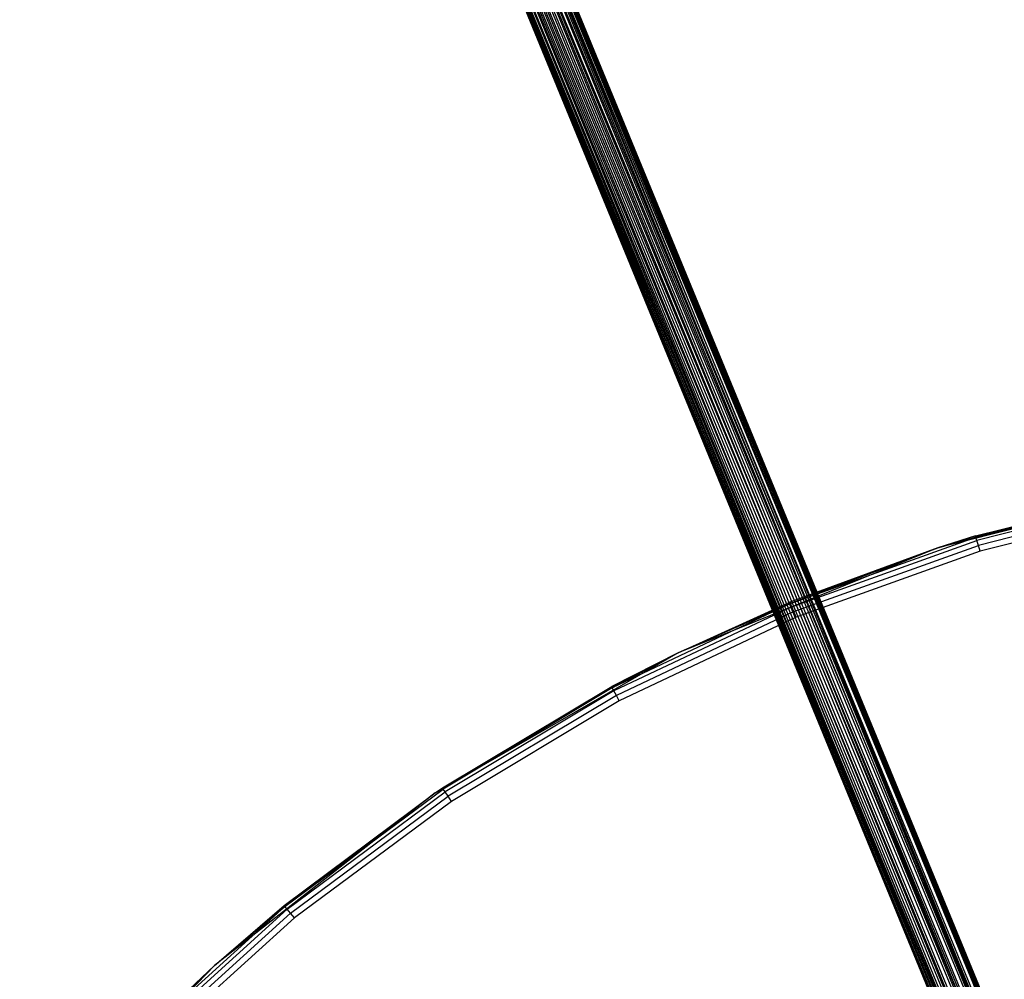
# Model space of a CAD drawing. Extents: x 3 to 49, y 3 to 103.
# Tile 62 of 101: x 16.46 to 22.59, y 35.24 to 41.21. Entities that reach past the tile are written whole.
import ezdxf

# ---------------------------------------------------------------- set-up
doc = ezdxf.new("R2010")
doc.units = 0
doc.header["$LTSCALE"] = 2.54
doc.layers.get('0').update_dxf_attribs({"linetype": 'CONTINUOUS'})

# ---------------------------------------------------------------- blocks, each defined once
blk = doc.blocks.new('HOTEL-MOOD-11782-11790_STL')
at = {"color": 0}
for p, q in [((17.6608, 46.5008, 126.0171), (25.0709, 28.5793, 126.0042)), ((17.6608, 46.5008, 126.0171), (25.0709, 28.5793, 126.0042)), ((17.6608, 46.5008, 126.0171), (25.0064, 28.5527, 126.0214)), ((25.0396, 28.5664, 125.7258), (17.6608, 46.5008, 125.7258)), ((17.6608, 46.5008, 125.7258), (25.0984, 28.5906, 125.7591)), ((17.6608, 46.5008, 125.7258), (25.0984, 28.5906, 125.7591)), ((25.0396, 28.5664, 125.7258), (17.6608, 46.5008, 125.7258)), ((17.6608, 46.5008, 126.0171), (25.0064, 28.5527, 126.0214)), ((17.6921, 46.5137, 126.0042), (25.0709, 28.5793, 126.0042)), ((17.6921, 46.5137, 126.0042), (25.0709, 28.5793, 126.0042)), ((17.6921, 46.5137, 125.7386), (25.0984, 28.5906, 125.7591)), ((17.6921, 46.5137, 125.7386), (25.0984, 28.5906, 125.7591)), ((25.0709, 28.5793, 126.0042), (17.7196, 46.525, 125.9837)), ((25.0709, 28.5793, 126.0042), (17.7196, 46.525, 125.9837)), ((17.7196, 46.525, 125.7591), (25.0984, 28.5906, 125.7591)), ((17.7196, 46.525, 125.7591), (25.0984, 28.5906, 125.7591)), ((17.7196, 46.525, 125.7591), (25.1361, 28.6061, 125.8182)), ((17.7196, 46.525, 125.7591), (25.1361, 28.6061, 125.8182)), ((25.0709, 28.5793, 126.0042), (17.7418, 46.5341, 125.9566)), ((25.0709, 28.5793, 126.0042), (17.7418, 46.5341, 125.9566)), ((25.1206, 28.5997, 125.9566), (17.7418, 46.5341, 125.9566)), ((25.1206, 28.5997, 125.9566), (17.7418, 46.5341, 125.9566)), ((17.7418, 46.5341, 125.7862), (25.1361, 28.6061, 125.8182)), ((17.7418, 46.5341, 125.7862), (25.1361, 28.6061, 125.8182)), ((25.1206, 28.5997, 125.9566), (17.7573, 46.5405, 125.9246)), ((25.1206, 28.5997, 125.9566), (17.7573, 46.5405, 125.9246)), ((25.1441, 28.6094, 125.8895), (17.7573, 46.5405, 125.9246)), ((25.1441, 28.6094, 125.8895), (17.7573, 46.5405, 125.9246)), ((25.1361, 28.6061, 125.8182), (17.7573, 46.5405, 125.8182)), ((17.7573, 46.5405, 125.8182), (25.1451, 28.6098, 125.8714)), ((17.7573, 46.5405, 125.8182), (25.1451, 28.6098, 125.8714)), ((25.1361, 28.6061, 125.8182), (17.7573, 46.5405, 125.8182)), ((25.1441, 28.6094, 125.8895), (17.7653, 46.5438, 125.8895)), ((17.7653, 46.5438, 125.8533), (25.1451, 28.6098, 125.8714)), ((17.7653, 46.5438, 125.8533), (25.1451, 28.6098, 125.8714)), ((17.7653, 46.5438, 125.8533), (25.1441, 28.6094, 125.8895)), ((17.7653, 46.5438, 125.8533), (25.1441, 28.6094, 125.8895)), ((25.1441, 28.6094, 125.8895), (17.7653, 46.5438, 125.8895)), ((17.7663, 46.5442, 125.8714), (25.1441, 28.6094, 125.8895)), ((17.7663, 46.5442, 125.8714), (25.1441, 28.6094, 125.8895)), ((24.9144, 28.5149, 125.7591), (17.4979, 46.4338, 125.8182)), ((24.9144, 28.5149, 125.7591), (17.4979, 46.4338, 125.8182)), ((24.8767, 28.4994, 125.8182), (17.4979, 46.4338, 125.8182)), ((24.8767, 28.4994, 125.8182), (17.4979, 46.4338, 125.8182)), ((24.8687, 28.4961, 125.8895), (17.4979, 46.4338, 125.9246)), ((24.8687, 28.4961, 125.8895), (17.4979, 46.4338, 125.9246)), ((24.8923, 28.5058, 125.9566), (17.4979, 46.4338, 125.9246)), ((24.8923, 28.5058, 125.9566), (17.4979, 46.4338, 125.9246)), ((24.9144, 28.5149, 125.7591), (17.5135, 46.4402, 125.7862)), ((24.9144, 28.5149, 125.7591), (17.5135, 46.4402, 125.7862)), ((24.8923, 28.5058, 125.9566), (17.5135, 46.4402, 125.9566)), ((24.8923, 28.5058, 125.9566), (17.5135, 46.4402, 125.9566)), ((17.5356, 46.4493, 125.7591), (24.9144, 28.5149, 125.7591)), ((17.5356, 46.4493, 125.7591), (24.9144, 28.5149, 125.7591)), ((17.5356, 46.4493, 125.9837), (24.8923, 28.5058, 125.9566)), ((17.5356, 46.4493, 125.9837), (24.8923, 28.5058, 125.9566)), ((17.5632, 46.4606, 125.7386), (24.9144, 28.5149, 125.7591)), ((17.5632, 46.4606, 125.7386), (24.9144, 28.5149, 125.7591)), ((17.5632, 46.4606, 125.7386), (24.9732, 28.5391, 125.7258)), ((17.5632, 46.4606, 125.7386), (24.9732, 28.5391, 125.7258)), ((17.5632, 46.4606, 126.0042), (24.942, 28.5262, 126.0042)), ((17.5632, 46.4606, 126.0042), (24.942, 28.5262, 126.0042)), ((17.5632, 46.4606, 126.0042), (24.8923, 28.5058, 125.9566)), ((17.5632, 46.4606, 126.0042), (24.8923, 28.5058, 125.9566)), ((17.5944, 46.4735, 125.7258), (24.9732, 28.5391, 125.7258)), ((17.5944, 46.4735, 125.7258), (24.9732, 28.5391, 125.7258)), ((17.5944, 46.4735, 125.7258), (25.0396, 28.5664, 125.7258)), ((17.5944, 46.4735, 125.7258), (25.0396, 28.5664, 125.7258)), ((17.5944, 46.4735, 126.0171), (25.0064, 28.5527, 126.0214)), ((17.5944, 46.4735, 126.0171), (25.0064, 28.5527, 126.0214)), ((17.5944, 46.4735, 126.0171), (24.942, 28.5262, 126.0042)), ((17.5944, 46.4735, 126.0171), (24.942, 28.5262, 126.0042)), ((17.6276, 46.4872, 125.7214), (25.0396, 28.5664, 125.7258)), ((17.6276, 46.4872, 125.7214), (25.0396, 28.5664, 125.7258)), ((17.6276, 46.4872, 126.0214), (25.0064, 28.5527, 126.0214)), ((17.6276, 46.4872, 126.0214), (25.0064, 28.5527, 126.0214)), ((24.8687, 28.4961, 125.8895), (17.4899, 46.4305, 125.8533)), ((24.8687, 28.4961, 125.8895), (17.4899, 46.4305, 125.8895)), ((24.8767, 28.4994, 125.8182), (17.4899, 46.4305, 125.8533)), ((24.8767, 28.4994, 125.8182), (17.4899, 46.4305, 125.8533)), ((24.8687, 28.4961, 125.8895), (17.4899, 46.4305, 125.8533)), ((24.8687, 28.4961, 125.8895), (17.4899, 46.4305, 125.8895)), ((23.8692, 38.3511, 0.118), (22.1771, 37.9292, 0.118)), ((23.8692, 38.3511, 0.118), (22.1771, 37.9292, 0.118)), ((23.6012, 38.3008, 3.018), (22.1771, 37.9292, 0.118)), ((23.6012, 38.3008, 3.018), (22.1771, 37.9292, 0.118)), ((22.4113, 38.0027, 3.018), (23.6012, 38.3008, 3.018)), ((22.4113, 38.0027, 3.018), (23.6012, 38.3008, 3.018)), ((23.6027, 38.2933, 3.0563), (22.4135, 37.9955, 3.0563)), ((23.6027, 38.2933, 3.0563), (22.4135, 37.9955, 3.0563)), ((23.6069, 38.2721, 3.0887), (22.4198, 37.9747, 3.0887)), ((23.6069, 38.2721, 3.0887), (22.4198, 37.9747, 3.0887)), ((23.6132, 38.2403, 3.1104), (22.4292, 37.9437, 3.1104)), ((23.6132, 38.2403, 3.1104), (22.4292, 37.9437, 3.1104)), ((23.6207, 38.2027, 3.118), (22.4403, 37.9071, 3.118)), ((23.6207, 38.2027, 3.118), (22.4403, 37.9071, 3.118)), ((21.2592, 37.5825, 3.0563), (22.4135, 37.9955, 3.0563)), ((21.2592, 37.5825, 3.0563), (22.4135, 37.9955, 3.0563)), ((22.1771, 37.9292, 3.018), (22.4113, 38.0027, 3.018)), ((22.4113, 38.0027, 3.018), (22.1771, 37.9292, 0.118)), ((22.4113, 38.0027, 3.018), (22.1771, 37.9292, 0.118)), ((22.1771, 37.9292, 3.018), (22.4113, 38.0027, 3.018)), ((22.1771, 37.9292, 3.018), (22.4135, 37.9955, 3.0563)), ((22.1771, 37.9292, 3.018), (22.4135, 37.9955, 3.0563)), ((22.4135, 37.9955, 3.0563), (22.4113, 38.0027, 3.018)), ((22.4135, 37.9955, 3.0563), (22.4113, 38.0027, 3.018)), ((22.4198, 37.9747, 3.0887), (22.4135, 37.9955, 3.0563)), ((22.4198, 37.9747, 3.0887), (22.4135, 37.9955, 3.0563)), ((22.1771, 37.9292, 0.118), (20.5602, 37.2759, 0.118)), ((22.1771, 37.9292, 0.118), (20.5602, 37.2759, 0.118)), ((22.1771, 37.9292, 0.118), (21.2563, 37.5895, 3.018)), ((21.2563, 37.5895, 3.018), (22.1771, 37.9292, 3.018)), ((22.1771, 37.9292, 0.118), (21.2563, 37.5895, 3.018)), ((21.2563, 37.5895, 3.018), (22.1771, 37.9292, 3.018)), ((21.2592, 37.5825, 3.0563), (22.1771, 37.9292, 3.018)), ((21.2592, 37.5825, 3.0563), (22.1771, 37.9292, 3.018)), ((21.2675, 37.5624, 3.0887), (22.4198, 37.9747, 3.0887)), ((21.2675, 37.5624, 3.0887), (22.4198, 37.9747, 3.0887)), ((21.2799, 37.5325, 3.1104), (22.4292, 37.9437, 3.1104)), ((21.2799, 37.5325, 3.1104), (22.4292, 37.9437, 3.1104)), ((22.1771, 37.9292, 0.118), (22.1771, 37.9292, 3.018)), ((22.1771, 37.9292, 0.118), (22.1771, 37.9292, 3.018)), ((22.4292, 37.9437, 3.1104), (22.4198, 37.9747, 3.0887)), ((22.4292, 37.9437, 3.1104), (22.4198, 37.9747, 3.0887)), ((22.4403, 37.9071, 3.118), (22.4292, 37.9437, 3.1104)), ((22.4403, 37.9071, 3.118), (22.4292, 37.9437, 3.1104)), ((22.4403, 37.9071, 3.118), (21.2946, 37.4971, 3.118)), ((22.4403, 37.9071, 3.118), (21.2946, 37.4971, 3.118)), ((21.2592, 37.5825, 3.0563), (20.151, 37.0583, 3.0563)), ((21.2592, 37.5825, 3.0563), (20.151, 37.0583, 3.0563)), ((21.2675, 37.5624, 3.0887), (20.1612, 37.0392, 3.0887)), ((21.2675, 37.5624, 3.0887), (20.1612, 37.0392, 3.0887)), ((20.5602, 37.2759, 0.118), (21.2563, 37.5895, 3.018)), ((20.5602, 37.2759, 0.118), (21.2563, 37.5895, 3.018)), ((20.5602, 37.2759, 3.018), (21.2563, 37.5895, 3.018)), ((20.5602, 37.2759, 3.018), (21.2563, 37.5895, 3.018)), ((21.2592, 37.5825, 3.0563), (20.5602, 37.2759, 3.018)), ((21.2592, 37.5825, 3.0563), (20.5602, 37.2759, 3.018)), ((21.2563, 37.5895, 3.018), (21.2592, 37.5825, 3.0563)), ((21.2563, 37.5895, 3.018), (21.2592, 37.5825, 3.0563)), ((21.2675, 37.5624, 3.0887), (21.2592, 37.5825, 3.0563)), ((21.2675, 37.5624, 3.0887), (21.2592, 37.5825, 3.0563)), ((21.2799, 37.5325, 3.1104), (21.2675, 37.5624, 3.0887)), ((21.2799, 37.5325, 3.1104), (21.2675, 37.5624, 3.0887)), ((21.2799, 37.5325, 3.1104), (20.1765, 37.0106, 3.1104)), ((21.2799, 37.5325, 3.1104), (20.1765, 37.0106, 3.1104)), ((21.2946, 37.4971, 3.118), (20.1945, 36.9768, 3.118)), ((21.2946, 37.4971, 3.118), (20.1945, 36.9768, 3.118)), ((21.2946, 37.4971, 3.118), (21.2799, 37.5325, 3.1104)), ((21.2946, 37.4971, 3.118), (21.2799, 37.5325, 3.1104)), ((20.5602, 37.2759, 0.118), (19.0499, 36.404, 0.118)), ((20.5602, 37.2759, 0.118), (19.0499, 36.404, 0.118)), ((20.5602, 37.2759, 0.118), (20.1474, 37.065, 3.018)), ((20.1474, 37.065, 3.018), (20.5602, 37.2759, 3.018)), ((20.5602, 37.2759, 0.118), (20.1474, 37.065, 3.018)), ((20.1474, 37.065, 3.018), (20.5602, 37.2759, 3.018)), ((20.151, 37.0583, 3.0563), (20.5602, 37.2759, 3.018)), ((20.151, 37.0583, 3.0563), (20.5602, 37.2759, 3.018)), ((20.5602, 37.2759, 0.118), (20.5602, 37.2759, 3.018)), ((20.5602, 37.2759, 0.118), (20.5602, 37.2759, 3.018)), ((19.0499, 36.404, 0.118), (20.1474, 37.065, 3.018)), ((19.0499, 36.404, 0.118), (20.1474, 37.065, 3.018)), ((19.0952, 36.4344, 3.018), (20.1474, 37.065, 3.018)), ((19.0952, 36.4344, 3.018), (20.1474, 37.065, 3.018)), ((20.1474, 37.065, 3.018), (20.151, 37.0583, 3.0563)), ((20.1474, 37.065, 3.018), (20.151, 37.0583, 3.0563)), ((20.151, 37.0583, 3.0563), (19.0994, 36.428, 3.0563)), ((20.151, 37.0583, 3.0563), (19.0994, 36.428, 3.0563)), ((20.1612, 37.0392, 3.0887), (19.1115, 36.41, 3.0887)), ((20.1612, 37.0392, 3.0887), (19.1115, 36.41, 3.0887)), ((20.1765, 37.0106, 3.1104), (19.1295, 36.383, 3.1104)), ((20.1765, 37.0106, 3.1104), (19.1295, 36.383, 3.1104)), ((20.1612, 37.0392, 3.0887), (20.151, 37.0583, 3.0563)), ((20.1612, 37.0392, 3.0887), (20.151, 37.0583, 3.0563)), ((20.1765, 37.0106, 3.1104), (20.1612, 37.0392, 3.0887)), ((20.1765, 37.0106, 3.1104), (20.1612, 37.0392, 3.0887)), ((20.1945, 36.9768, 3.118), (20.1765, 37.0106, 3.1104)), ((20.1945, 36.9768, 3.118), (20.1765, 37.0106, 3.1104)), ((20.1945, 36.9768, 3.118), (19.1508, 36.3512, 3.118)), ((20.1945, 36.9768, 3.118), (19.1508, 36.3512, 3.118)), ((19.0499, 36.404, 0.118), (17.6757, 35.3303, 0.118)), ((19.0499, 36.404, 0.118), (17.6757, 35.3303, 0.118)), ((18.1099, 35.7036, 3.018), (19.0499, 36.404, 0.118)), ((18.1099, 35.7036, 3.018), (19.0499, 36.404, 0.118)), ((18.1099, 35.7036, 3.018), (19.0499, 36.404, 3.018)), ((18.1099, 35.7036, 3.018), (19.0499, 36.404, 3.018)), ((18.1147, 35.6977, 3.0563), (19.0994, 36.428, 3.0563)), ((18.1147, 35.6977, 3.0563), (19.0994, 36.428, 3.0563)), ((18.1147, 35.6977, 3.0563), (19.0499, 36.404, 3.018)), ((18.1147, 35.6977, 3.0563), (19.0499, 36.404, 3.018)), ((18.1285, 35.681, 3.0887), (19.1115, 36.41, 3.0887)), ((18.1285, 35.681, 3.0887), (19.1115, 36.41, 3.0887)), ((19.0499, 36.404, 0.118), (19.0952, 36.4344, 3.018)), ((19.0499, 36.404, 3.018), (19.0952, 36.4344, 3.018)), ((19.0499, 36.404, 0.118), (19.0952, 36.4344, 3.018)), ((19.0499, 36.404, 3.018), (19.0952, 36.4344, 3.018)), ((19.0499, 36.404, 3.018), (19.0994, 36.428, 3.0563)), ((19.0499, 36.404, 3.018), (19.0994, 36.428, 3.0563)), ((19.0499, 36.404, 3.018), (19.0499, 36.404, 0.118)), ((19.0499, 36.404, 3.018), (19.0499, 36.404, 0.118)), ((19.0994, 36.428, 3.0563), (19.0952, 36.4344, 3.018)), ((19.0994, 36.428, 3.0563), (19.0952, 36.4344, 3.018)), ((19.1115, 36.41, 3.0887), (19.0994, 36.428, 3.0563)), ((19.1115, 36.41, 3.0887), (19.0994, 36.428, 3.0563)), ((19.1295, 36.383, 3.1104), (19.1115, 36.41, 3.0887)), ((19.1295, 36.383, 3.1104), (19.1115, 36.41, 3.0887)), ((18.1491, 35.6559, 3.1104), (19.1295, 36.383, 3.1104)), ((18.1491, 35.6559, 3.1104), (19.1295, 36.383, 3.1104)), ((19.1508, 36.3512, 3.118), (18.1734, 35.6263, 3.118)), ((19.1508, 36.3512, 3.118), (18.1734, 35.6263, 3.118)), ((19.1508, 36.3512, 3.118), (19.1295, 36.383, 3.1104)), ((19.1508, 36.3512, 3.118), (19.1295, 36.383, 3.1104)), ((17.2064, 34.8744, 3.0563), (18.1147, 35.6977, 3.0563)), ((17.2064, 34.8744, 3.0563), (18.1147, 35.6977, 3.0563)), ((17.2217, 34.8591, 3.0887), (18.1285, 35.681, 3.0887)), ((17.2217, 34.8591, 3.0887), (18.1285, 35.681, 3.0887)), ((17.2447, 34.8362, 3.1104), (18.1491, 35.6559, 3.1104)), ((17.2447, 34.8362, 3.1104), (18.1491, 35.6559, 3.1104)), ((17.6757, 35.3303, 0.118), (18.1099, 35.7036, 3.018)), ((17.6757, 35.3303, 3.018), (18.1099, 35.7036, 3.018)), ((17.6757, 35.3303, 0.118), (18.1099, 35.7036, 3.018)), ((17.6757, 35.3303, 3.018), (18.1099, 35.7036, 3.018)), ((17.6757, 35.3303, 3.018), (18.1147, 35.6977, 3.0563)), ((17.6757, 35.3303, 3.018), (18.1147, 35.6977, 3.0563)), ((18.1099, 35.7036, 3.018), (18.1147, 35.6977, 3.0563)), ((18.1099, 35.7036, 3.018), (18.1147, 35.6977, 3.0563)), ((18.1285, 35.681, 3.0887), (18.1147, 35.6977, 3.0563)), ((18.1285, 35.681, 3.0887), (18.1147, 35.6977, 3.0563)), ((18.1491, 35.6559, 3.1104), (18.1285, 35.681, 3.0887)), ((18.1491, 35.6559, 3.1104), (18.1285, 35.681, 3.0887)), ((18.1734, 35.6263, 3.118), (18.1491, 35.6559, 3.1104)), ((18.1734, 35.6263, 3.118), (18.1491, 35.6559, 3.1104)), ((18.1734, 35.6263, 3.118), (17.2717, 34.8091, 3.118)), ((18.1734, 35.6263, 3.118), (17.2717, 34.8091, 3.118)), ((17.6757, 35.3303, 0.118), (16.4643, 34.0758, 0.118)), ((17.6757, 35.3303, 0.118), (16.4643, 34.0758, 0.118)), ((17.201, 34.8798, 3.018), (17.6757, 35.3303, 0.118)), ((17.201, 34.8798, 3.018), (17.6757, 35.3303, 0.118)), ((17.201, 34.8798, 3.018), (17.6757, 35.3303, 3.018)), ((17.201, 34.8798, 3.018), (17.6757, 35.3303, 3.018)), ((17.2064, 34.8744, 3.0563), (17.6757, 35.3303, 3.018)), ((17.2064, 34.8744, 3.0563), (17.6757, 35.3303, 3.018)), ((17.6757, 35.3303, 3.018), (17.6757, 35.3303, 0.118)), ((17.6757, 35.3303, 3.018), (17.6757, 35.3303, 0.118))]:
    blk.add_line(p, q, dxfattribs=at)

msp = doc.modelspace()

# ---------------------------------------------------------------- block references
at = {"color": 0}
msp.add_blockref('HOTEL-MOOD-11782-11790_STL', (0, 0), dxfattribs=at)

doc.saveas('drawing.dxf')
